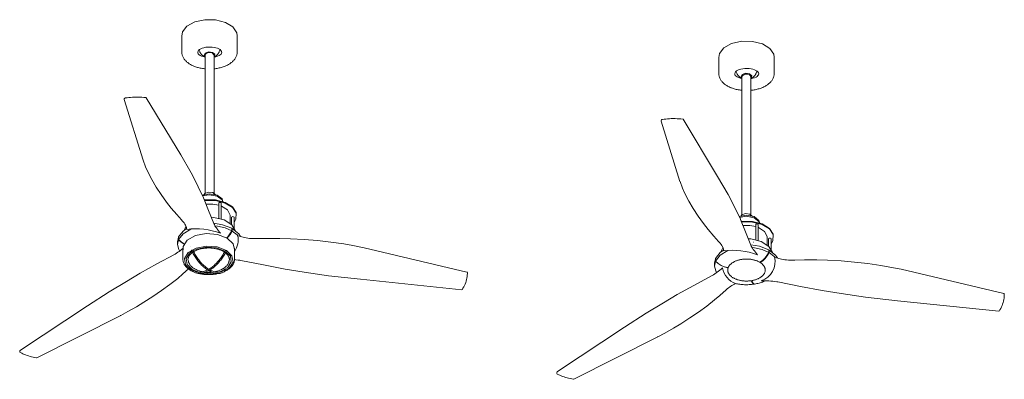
# Model space of a CAD drawing. Header units: millimetres. Extents: x 5734 to 11759, y -3204 to 7544.
# Tile 1 of 4: x 7619 to 10018, y -3204 to -2327. Entities that reach past the tile are written whole.
import ezdxf

# ---------------------------------------------------------------- set-up
doc = ezdxf.new("R2010")
doc.units = ezdxf.units.MM
doc.layers.add('E-LITE-EQPM', color=7, linetype='Continuous', lineweight=20)

# ---------------------------------------------------------------- blocks, each defined once
blk = doc.blocks.new('32100-10 - 32100-10 JUST FAN LED Matt black ceiling fan with DC motor-513688-00 Isometrico PDF')
at = {"layer": 'E-LITE-EQPM', "color": 251, "lineweight": 9, "true_color": 0x636466}
for p, q in [((2330.5, -2365.9), (2330.5, -2406.7)), ((2465.6, -2406.7), (2465.6, -2365.9)), ((2387.1, -2413.2), (2387.1, -2750.7)), ((2409, -2413.8), (2404.4, -2408)), ((2409, -2751.3), (2409, -2413.2)), ((2244.1, -2517.8), (2327.8, -2656.9)), ((2236.1, -2669.5), (2190.4, -2521.9)), ((2353.7, -2701.1), (2327.8, -2656.9)), ((2353.8, -2701.2), (2370.5, -2734.8)), ((2383.6, -2761.6), (2370.5, -2734.8)), ((2406.1, -2748.9), (2412.8, -2754.3)), ((2383.6, -2761.8), (2395.9, -2792.2)), ((2420.4, -2774.3), (2420.4, -2812.4)), ((2426.4, -2813.8), (2426.4, -2774.3)), ((2426.4, -2781.4), (2427.2, -2781.7)), ((2408.7, -2824.6), (2395.9, -2792.2)), ((2448.6, -2824.9), (2448.6, -2805.5)), ((2414.8, -2817.6), (2414.9, -2817.6)), ((2452, -2808.8), (2452, -2827)), ((2458, -2836.9), (2458, -2808.8)), ((2452.5, -2842.1), (2452.4, -2842.1)), ((2452.5, -2835.9), (2452.5, -2842.1)), ((2453.5, -2836.5), (2453.3, -2836.6)), ((2453.3, -2842.7), (2453.5, -2842.7)), ((2453.5, -2842.7), (2453.5, -2836.5)), ((2319.9, -2868.8), (2322.3, -2857.7)), ((2319.9, -2868.8), (2319.9, -2874.9)), ((2322.5, -2857.7), (2322.3, -2857.7)), ((2322.3, -2857.7), (2322.3, -2863.9)), ((2322.3, -2863.9), (2322.5, -2863.9)), ((2322.5, -2863.3), (2322.5, -2857.1)), ((2322.7, -2863.3), (2322.5, -2863.3)), ((2352.5, -2879.7), (2352.5, -2879.1)), ((2269.8, -2922.9), (2312.8, -2899.4)), ((2333.3, -2884.7), (2333.3, -2912.1)), ((2438.3, -2896.8), (2438.4, -2896.9)), ((2458.8, -2912.1), (2458.8, -2884.7)), ((3025, -2942.5), (2775, -2883.3)), ((2269.8, -2922.9), (2229.3, -2945.1)), ((2474.1, -2914.3), (2529.8, -2925.2)), ((2529.8, -2925.2), (2582.4, -2935.3)), ((2195.5, -2965.2), (2229.3, -2945.1)), ((2353.7, -2938.1), (2353.1, -2937.8)), ((2372.3, -2942.8), (2356.1, -2936.1)), ((2360.5, -2933.9), (2361.7, -2934.6)), ((2396.1, -2935.7), (2396.1, -2935.7)), ((2582.4, -2935.3), (2629.1, -2942.6)), ((2629.1, -2942.6), (2687.9, -2951.4)), ((2195.5, -2965.2), (2153.3, -2990.5)), ((2687.9, -2951.4), (2766.1, -2960.1)), ((2766.1, -2960.1), (3013.2, -2985.8)), ((2100.8, -3024.7), (2153.2, -2990.5)), ((2100.8, -3024.7), (1937.3, -3132.9)), ((1977.4, -3151.6), (2182.1, -3048.2))]:
    blk.add_line(p, q, dxfattribs=at)
for points in [[(2330.6, -2367.4, 0), (2332.2, -2357.3, 0), (2342.9, -2343.4, 0), (2362, -2332.9, 0), (2386.5, -2327.5, 0), (2412.9, -2327.8, 0), (2436.9, -2334, 0)], [(2436.9, -2334, 0), (2455.1, -2345, 0), (2464.6, -2359.2, 0), (2465.5, -2366.6, 0)], [(2330.5, -2406.7, 0), (2330.6, -2408.5, 0), (2330.8, -2410.3, 0), (2331.1, -2412, 0), (2331.5, -2413.8, 0), (2332.1, -2415.5, 0), (2332.7, -2417.2, 0), (2333.5, -2418.9, 0), (2334.4, -2420.5, 0), (2335.4, -2422.1, 0), (2336.4, -2423.7, 0), (2337.6, -2425.2, 0), (2338.9, -2426.7, 0), (2340.3, -2428.1, 0), (2341.7, -2429.5, 0), (2343.2, -2430.9, 0), (2344.9, -2432.2, 0), (2346.5, -2433.4, 0), (2348.3, -2434.7, 0), (2350.2, -2435.8, 0), (2352.1, -2436.9, 0), (2354, -2438, 0), (2356.1, -2439, 0), (2358.2, -2440, 0), (2360.2, -2440.8, 0)], [(2372.9, -2400.4, 0), (2373.2, -2402, 0), (2373.7, -2403.6, 0), (2374.2, -2405.1, 0), (2374.8, -2406.5, 0), (2375.5, -2407.8, 0), (2376.2, -2409, 0), (2377, -2410.1, 0), (2377.8, -2411.2, 0), (2378.6, -2412.2, 0), (2379.4, -2413, 0), (2380.2, -2413.9, 0), (2381, -2414.6, 0), (2381.8, -2415.3, 0), (2382.6, -2415.9, 0), (2383.4, -2416.4, 0), (2384.2, -2417, 0), (2385, -2417.4, 0), (2385.7, -2417.8, 0), (2386.5, -2418.2, 0), (2387.1, -2418.5, 0)], [(2386.9, -2417, 0), (2385.2, -2414.5, 0), (2387.4, -2408.9, 0), (2395.8, -2405.8, 0), (2405.5, -2407.1, 0)], [(2386.9, -2417, 0), (2385.2, -2414.5, 0), (2387.4, -2408.9, 0), (2395.8, -2405.8, 0), (2405.5, -2407.1, 0)], [(2404.4, -2408, 0), (2393.4, -2407.5, 0), (2387.1, -2412.6, 0), (2387.1, -2413.4, 0)], [(2405.5, -2407.1, 0), (2410.9, -2411.9, 0), (2409.1, -2417.2, 0)], [(2405.5, -2407.1, 0), (2410.9, -2411.9, 0), (2409.1, -2417.2, 0)], [(2423.2, -2400.4, 0), (2422.9, -2402, 0), (2422.4, -2403.6, 0), (2421.9, -2405.1, 0), (2421.3, -2406.5, 0), (2420.6, -2407.8, 0), (2419.9, -2409, 0), (2419.1, -2410.1, 0), (2418.3, -2411.2, 0), (2417.5, -2412.2, 0), (2416.7, -2413, 0), (2415.9, -2413.9, 0), (2415.1, -2414.6, 0), (2414.3, -2415.3, 0), (2413.5, -2415.9, 0), (2412.7, -2416.4, 0), (2411.9, -2417, 0), (2411.1, -2417.4, 0), (2410.4, -2417.8, 0), (2409.6, -2418.2, 0), (2409, -2418.5, 0)], [(2465.6, -2406.7, 0), (2465.5, -2408.5, 0), (2465.3, -2410.3, 0), (2465, -2412, 0), (2464.6, -2413.8, 0), (2464, -2415.5, 0), (2463.4, -2417.2, 0), (2462.6, -2418.9, 0), (2461.7, -2420.5, 0), (2460.7, -2422.1, 0), (2459.7, -2423.7, 0), (2458.5, -2425.2, 0), (2457.2, -2426.7, 0), (2455.8, -2428.1, 0), (2454.4, -2429.5, 0), (2452.9, -2430.9, 0), (2451.2, -2432.2, 0), (2449.6, -2433.4, 0), (2447.8, -2434.7, 0), (2445.9, -2435.8, 0), (2444, -2436.9, 0), (2442.1, -2438, 0), (2440, -2439, 0), (2437.9, -2440, 0), (2435.8, -2440.9, 0), (2433.6, -2441.7, 0), (2431.3, -2442.5, 0), (2429, -2443.3, 0), (2426.6, -2444, 0), (2424.2, -2444.6, 0), (2421.8, -2445.2, 0), (2419.3, -2445.7, 0), (2416.8, -2446.2, 0), (2414.3, -2446.6, 0), (2411.7, -2446.9, 0), (2409.2, -2447.2, 0), (2409, -2447.2, 0)], [(2387.1, -2447.2, 0), (2385.7, -2447.1, 0), (2383.2, -2446.8, 0), (2380.6, -2446.4, 0), (2378.1, -2446, 0), (2375.6, -2445.5, 0), (2373.2, -2444.9, 0), (2370.8, -2444.3, 0), (2368.4, -2443.7, 0), (2366, -2443, 0), (2363.8, -2442.2, 0), (2361.5, -2441.4, 0), (2360.2, -2440.8, 0)], [(2190.4, -2520.5, 0), (2190.9, -2519.4, 0), (2192, -2518.6, 0), (2193.3, -2518.3, 0)], [(2192.9, -2518.3, 0), (2197.2, -2517.7, 0), (2201.5, -2517.2, 0), (2205.9, -2516.8, 0), (2210.3, -2516.5, 0), (2214.8, -2516.3, 0), (2219.4, -2516.2, 0), (2224.1, -2516.2, 0), (2228.8, -2516.3, 0), (2233.5, -2516.6, 0), (2238.2, -2516.9, 0), (2243, -2517.4, 0), (2243.4, -2517.4, 0)], [(2190.4, -2521.9, 0), (2190.4, -2520.5, 0)], [(2236.1, -2669.6, 0), (2242.4, -2685.8, 0), (2248.1, -2698.6, 0)], [(2248.1, -2698.6, 0), (2257.6, -2717, 0), (2268.2, -2735.4, 0), (2280.1, -2753.7, 0), (2293.2, -2771.9, 0), (2304.6, -2786.5, 0)], [(2380.1, -2754.8, 0), (2397.6, -2751.6, 0), (2416.6, -2755, 0)], [(2381.1, -2757, 0), (2397.6, -2754.2, 0), (2416.6, -2757.6, 0)], [(2383.9, -2754.1, 0), (2386.6, -2750.9, 0), (2395.7, -2747.6, 0), (2406.1, -2748.9, 0)], [(2416.6, -2755, 0), (2428.6, -2764.2, 0), (2430.4, -2771.5, 0)], [(2416.6, -2757.6, 0), (2428.6, -2766.8, 0), (2430.3, -2771.4, 0)], [(2385.5, -2766.6, 0), (2386.8, -2766.5, 0), (2412.5, -2766.9, 0), (2436.1, -2772.9, 0)], [(2386.1, -2768, 0), (2386.8, -2768, 0), (2412.5, -2768.3, 0), (2436.1, -2774.4, 0)], [(2389.6, -2776.8, 0), (2406.4, -2776.7, 0), (2420.4, -2779.4, 0)], [(2427.2, -2781.7, 0), (2442.2, -2791.3, 0), (2448.5, -2803.8, 0), (2448.5, -2806.6, 0)], [(2436.1, -2772.9, 0), (2453.8, -2783.7, 0), (2463.1, -2797.5, 0), (2463.1, -2799, 0)], [(2436.1, -2774.4, 0), (2453.8, -2785.1, 0), (2463.1, -2799, 0), (2462.4, -2813.9, 0), (2458, -2821.4, 0)], [(2304.6, -2786.5, 0), (2318.1, -2802.6, 0), (2329.8, -2815.4, 0)], [(2339.8, -2828.4, 0), (2338, -2825.7, 0), (2336.1, -2822.9, 0), (2333.9, -2820.1, 0), (2331.6, -2817.4, 0), (2329.8, -2815.4, 0)], [(2335.9, -2841, 0), (2340.2, -2831.4, 0), (2340.6, -2831, 0)], [(2342.9, -2838.6, 0), (2341.7, -2834.1, 0), (2340.2, -2829.6, 0), (2339.6, -2828, 0)], [(2402.6, -2809.1, 0), (2408.3, -2809.5, 0), (2434.1, -2815.6, 0)], [(2408.3, -2823.5, 0), (2430.1, -2827.1, 0), (2452.5, -2835.9, 0)], [(2408.7, -2824.4, 0), (2409.9, -2827, 0), (2411.3, -2829.7, 0), (2412.9, -2832.3, 0), (2414.7, -2834.9, 0), (2416.6, -2837.6, 0), (2417.4, -2838.6, 0)], [(2452.4, -2842.1, 0), (2436.1, -2835.1, 0), (2417.2, -2830.8, 0), (2411.7, -2830.1, 0)], [(2434.1, -2815.6, 0), (2452.7, -2827.6, 0), (2461.3, -2842.9, 0)], [(2322.5, -2857.1, 0), (2333.6, -2842.9, 0), (2342.3, -2836.7, 0)], [(2322.5, -2863.3, 0), (2333.6, -2849.1, 0), (2352.5, -2837.8, 0), (2353.1, -2837.6, 0)], [(2333.6, -2888.1, 0), (2333.9, -2880, 0), (2343.6, -2864.9, 0), (2363.7, -2853.7, 0), (2390.2, -2848.7, 0), (2417.9, -2850.8, 0), (2441.3, -2859.6, 0)], [(2417.6, -2838.8, 0), (2419.8, -2842, 0), (2422.3, -2845.2, 0), (2424.7, -2848, 0)], [(2452.4, -2842.1, 0), (2447.9, -2849.7, 0), (2442.6, -2856.4, 0), (2439.9, -2859.1, 0)], [(2440.9, -2859.5, 0), (2443.5, -2857, 0), (2448.8, -2850.2, 0), (2453.3, -2842.7, 0)], [(2467.3, -2854, 0), (2465.8, -2852, 0), (2453.3, -2842.7, 0)], [(2453.5, -2836.5, 0), (2469.2, -2849.2, 0), (2473.4, -2855.9, 0)], [(2491.5, -2860.2, 0), (2483.4, -2858.4, 0), (2467.5, -2854.5, 0)], [(2322.5, -2863.9, 0), (2320.1, -2875.6, 0), (2323, -2887.2, 0), (2325.3, -2891.2, 0)], [(2322.5, -2863.9, 0), (2328.7, -2869.7, 0), (2336, -2874.4, 0), (2337.2, -2874.9, 0)], [(2337.5, -2874.3, 0), (2336.2, -2873.8, 0), (2328.9, -2869.1, 0), (2322.7, -2863.3, 0)], [(2441.3, -2859.6, 0), (2455.7, -2873.4, 0), (2458.7, -2887.2, 0)], [(2516, -2861, 0), (2510.8, -2861.1, 0), (2505.6, -2861, 0), (2500.4, -2860.8, 0), (2495.3, -2860.5, 0), (2491.5, -2860.2, 0)], [(2569.1, -2860.5, 0), (2539.7, -2860.4, 0), (2516, -2861, 0)], [(2725.5, -2874.1, 0), (2693.4, -2869.5, 0), (2661, -2865.8, 0), (2628.4, -2863, 0), (2595.7, -2861.2, 0), (2569.1, -2860.5, 0)], [(2775, -2883.3, 0), (2747.4, -2877.8, 0), (2725.5, -2874.1, 0)], [(2329.8, -2888, 0), (2327, -2890.2, 0), (2324, -2892.3, 0), (2320.9, -2894.5, 0), (2317.5, -2896.6, 0), (2314.1, -2898.7, 0), (2312.7, -2899.4, 0)], [(2333.7, -2885.1, 0), (2333.1, -2885.5, 0), (2329.9, -2887.9, 0)], [(2353.1, -2937.8, 0), (2339.4, -2924.6, 0), (2336.9, -2909.4, 0), (2346.1, -2895, 0), (2365.3, -2884.3, 0), (2390.5, -2879.5, 0), (2416.8, -2881.5, 0), (2439.1, -2889.9, 0)], [(2356.1, -2936.1, 0), (2343.4, -2923.9, 0), (2341.1, -2909.7, 0), (2349.6, -2896.3, 0), (2355.5, -2892, 0)], [(2345.5, -2912.8, 0), (2345.6, -2911.7, 0), (2345.7, -2910.5, 0), (2345.9, -2909.4, 0), (2346.2, -2908.3, 0), (2346.5, -2907.1, 0), (2346.9, -2906, 0), (2347.5, -2904.9, 0), (2348, -2903.8, 0), (2348.7, -2902.7, 0), (2349.4, -2901.7, 0), (2350.3, -2900.6, 0), (2351.1, -2899.6, 0), (2352.1, -2898.6, 0), (2353.1, -2897.6, 0), (2354.2, -2896.6, 0), (2355.4, -2895.6, 0), (2356.6, -2894.7, 0), (2357, -2894.5, 0)], [(2354.5, -2889.9, 0), (2354.4, -2889.9, 0), (2354.4, -2889.6, 0), (2354.6, -2889.2, 0), (2355, -2889, 0), (2355.6, -2888.9, 0), (2356.2, -2888.9, 0), (2356.7, -2889.1, 0), (2357.2, -2889.3, 0)], [(2394.6, -2938.3, 0), (2392.5, -2937, 0), (2390.5, -2935.6, 0), (2388.5, -2934.1, 0), (2386.5, -2932.6, 0), (2384.5, -2930.9, 0), (2382.5, -2929.2, 0), (2380.6, -2927.4, 0), (2378.6, -2925.5, 0), (2376.7, -2923.5, 0), (2374.9, -2921.5, 0), (2373, -2919.4, 0), (2371.2, -2917.2, 0), (2369.5, -2915, 0), (2367.8, -2912.7, 0), (2366.1, -2910.4, 0), (2364.5, -2908, 0), (2362.9, -2905.6, 0), (2361.4, -2903.1, 0), (2359.9, -2900.6, 0), (2358.5, -2898, 0), (2357.1, -2895.5, 0), (2355.8, -2892.9, 0), (2354.6, -2890.3, 0), (2354.5, -2889.9, 0)], [(2357.2, -2889.3, 0), (2357.5, -2889.6, 0), (2357.7, -2889.9, 0)], [(2396.1, -2935.7, 0), (2394.2, -2934.5, 0), (2392.2, -2933.2, 0), (2390.3, -2931.7, 0), (2388.3, -2930.2, 0), (2386.4, -2928.6, 0), (2384.5, -2926.9, 0), (2382.6, -2925.2, 0), (2380.7, -2923.3, 0), (2378.9, -2921.4, 0), (2377.1, -2919.4, 0), (2375.3, -2917.4, 0), (2373.6, -2915.3, 0), (2371.8, -2913.1, 0), (2370.2, -2910.9, 0), (2368.5, -2908.6, 0), (2366.9, -2906.3, 0), (2365.4, -2903.9, 0), (2363.9, -2901.5, 0), (2362.5, -2899.1, 0), (2361.1, -2896.6, 0), (2359.8, -2894.1, 0), (2358.5, -2891.5, 0), (2357.7, -2889.8, 0)], [(2358.1, -2890.5, 0), (2367.4, -2886.4, 0), (2390.9, -2881.9, 0), (2415.4, -2883.8, 0), (2435.6, -2891.4, 0)], [(2359.4, -2892.9, 0), (2360.7, -2892.1, 0), (2362.2, -2891.3, 0), (2363.7, -2890.6, 0), (2365.3, -2889.9, 0), (2367, -2889.2, 0), (2368.6, -2888.5, 0), (2370.4, -2887.9, 0), (2372.1, -2887.3, 0), (2373.9, -2886.8, 0), (2375.8, -2886.3, 0), (2377.7, -2885.9, 0), (2379.6, -2885.5, 0), (2381.5, -2885.1, 0), (2383.5, -2884.8, 0), (2385.4, -2884.5, 0), (2387.4, -2884.3, 0), (2389.5, -2884.1, 0), (2391.5, -2884, 0), (2393.5, -2883.9, 0), (2395.5, -2883.9, 0), (2397.6, -2883.9, 0), (2399.6, -2883.9, 0), (2401.6, -2884, 0), (2403.6, -2884.2, 0), (2405.6, -2884.4, 0), (2407.6, -2884.6, 0), (2409.6, -2884.9, 0), (2411.5, -2885.3, 0), (2413.5, -2885.6, 0), (2415.4, -2886.1, 0), (2417.2, -2886.5, 0), (2419.1, -2887, 0), (2420.8, -2887.6, 0), (2422.6, -2888.2, 0), (2424.3, -2888.8, 0), (2426, -2889.5, 0), (2427.6, -2890.2, 0), (2429.1, -2890.9, 0), (2430.7, -2891.7, 0), (2432.1, -2892.5, 0), (2432.6, -2892.8, 0)], [(2396.1, -2935.7, 0), (2398.1, -2934.5, 0), (2400.2, -2933.2, 0), (2402.2, -2931.9, 0), (2404.2, -2930.4, 0), (2406.2, -2928.8, 0), (2408.2, -2927.2, 0), (2410.1, -2925.5, 0), (2412.1, -2923.7, 0), (2414, -2921.8, 0), (2415.9, -2919.9, 0), (2417.7, -2917.9, 0), (2419.5, -2915.8, 0), (2421.3, -2913.7, 0), (2423, -2911.5, 0), (2424.7, -2909.2, 0), (2426.4, -2906.9, 0), (2428, -2904.6, 0), (2429.5, -2902.2, 0), (2431, -2899.8, 0), (2432.4, -2897.4, 0), (2433.8, -2894.9, 0), (2435.1, -2892.4, 0), (2435.9, -2890.7, 0)], [(2397.6, -2938.4, 0), (2399.7, -2937.1, 0), (2401.8, -2935.8, 0), (2403.9, -2934.3, 0), (2406, -2932.8, 0), (2408, -2931.2, 0), (2410.1, -2929.5, 0), (2412.1, -2927.7, 0), (2414.1, -2925.9, 0), (2416.1, -2923.9, 0), (2418, -2922, 0), (2419.9, -2919.9, 0), (2421.8, -2917.8, 0), (2423.6, -2915.6, 0), (2425.4, -2913.3, 0), (2427.1, -2911, 0), (2428.8, -2908.7, 0), (2430.4, -2906.3, 0), (2432, -2903.9, 0), (2433.6, -2901.4, 0), (2435, -2898.9, 0), (2436.4, -2896.3, 0), (2437.8, -2893.8, 0), (2439, -2891.2, 0), (2439.2, -2890.8, 0)], [(2438.2, -2893, 0), (2448.8, -2903.8, 0), (2451.1, -2918, 0), (2442.5, -2931.4, 0), (2424.7, -2941.3, 0), (2418, -2943.3, 0)], [(2434.2, -2893.8, 0), (2432.9, -2893, 0), (2432.6, -2892.8, 0)], [(2436.5, -2890.1, 0), (2436.3, -2890.3, 0), (2436.1, -2890.5, 0), (2435.9, -2890.7, 0), (2435.9, -2890.7, 0)], [(2438.9, -2890, 0), (2438.6, -2889.9, 0), (2438.3, -2889.8, 0), (2437.9, -2889.8, 0), (2437.5, -2889.8, 0), (2437.2, -2889.9, 0), (2436.8, -2890, 0), (2436.5, -2890.1, 0)], [(2446.6, -2912.8, 0), (2446.6, -2911.7, 0), (2446.5, -2910.5, 0), (2446.3, -2909.4, 0), (2446, -2908.3, 0), (2445.7, -2907.1, 0), (2445.2, -2906, 0), (2444.7, -2904.9, 0), (2444.1, -2903.8, 0), (2443.5, -2902.7, 0), (2442.7, -2901.7, 0), (2441.9, -2900.6, 0), (2441, -2899.6, 0), (2440.1, -2898.6, 0), (2439, -2897.6, 0), (2437.9, -2896.6, 0), (2436.8, -2895.6, 0)], [(2439.1, -2889.9, 0), (2452.8, -2903.1, 0), (2455.3, -2918.3, 0), (2446, -2932.7, 0), (2437, -2938.9, 0)], [(2439.2, -2890.8, 0), (2439.3, -2890.6, 0), (2439.3, -2890.4, 0), (2439.1, -2890.2, 0), (2438.9, -2890, 0)], [(2333.3, -2912.1, 0), (2333.4, -2913.6, 0), (2333.5, -2915.1, 0), (2333.8, -2916.6, 0), (2334.6, -2919.6, 0), (2335.2, -2921.1, 0), (2335.9, -2922.5, 0), (2336.6, -2923.9, 0), (2337.5, -2925.3, 0), (2338.5, -2926.7, 0), (2339.5, -2928.1, 0), (2340.6, -2929.4, 0), (2341.9, -2930.7, 0), (2343.2, -2932, 0), (2344.6, -2933.2, 0), (2346, -2934.4, 0), (2347.6, -2935.5, 0), (2349.2, -2936.6, 0), (2350.9, -2937.7, 0), (2351.2, -2937.9, 0)], [(2346.3, -2913.3, 0), (2346.4, -2914.5, 0), (2346.5, -2915.7, 0), (2346.7, -2917, 0), (2347, -2918.1, 0), (2347.4, -2919.3, 0), (2347.8, -2920.5, 0), (2348.4, -2921.7, 0), (2349, -2922.8, 0), (2349.7, -2923.9, 0), (2350.4, -2925, 0), (2351.2, -2926.1, 0), (2352.1, -2927.2, 0), (2353.1, -2928.2, 0), (2354.2, -2929.2, 0), (2355.3, -2930.2, 0), (2356.4, -2931.1, 0), (2357.7, -2932, 0), (2359, -2932.9, 0), (2360.3, -2933.8, 0), (2360.5, -2933.9, 0)], [(2445.8, -2913.3, 0), (2445.8, -2914.5, 0), (2445.7, -2915.7, 0), (2445.5, -2917, 0), (2445.2, -2918.1, 0), (2444.8, -2919.3, 0), (2444.3, -2920.5, 0), (2443.8, -2921.7, 0), (2443.2, -2922.8, 0), (2442.5, -2923.9, 0), (2441.8, -2925, 0), (2440.9, -2926.1, 0), (2440, -2927.2, 0), (2439, -2928.2, 0), (2438, -2929.2, 0), (2436.9, -2930.2, 0), (2435.7, -2931.1, 0), (2434.5, -2932, 0), (2433.2, -2932.9, 0), (2431.9, -2933.8, 0), (2430.5, -2934.6, 0), (2430.4, -2934.6, 0)], [(2458.8, -2912.1, 0), (2458.8, -2913.6, 0), (2458.6, -2915.1, 0), (2458.4, -2916.6, 0), (2458, -2918.1, 0), (2457.5, -2919.6, 0), (2457, -2921.1, 0), (2456.3, -2922.5, 0), (2455.5, -2923.9, 0), (2454.7, -2925.3, 0), (2453.7, -2926.7, 0), (2452.7, -2928.1, 0), (2451.5, -2929.4, 0), (2450.3, -2930.7, 0), (2449, -2932, 0), (2447.6, -2933.2, 0), (2446.1, -2934.4, 0), (2444.6, -2935.5, 0), (2443, -2936.6, 0), (2441.3, -2937.7, 0), (2439.5, -2938.8, 0), (2437.6, -2939.7, 0), (2435.7, -2940.7, 0), (2433.8, -2941.6, 0), (2433.5, -2941.7, 0)], [(2458.8, -2912.3, 0), (2462.6, -2912.7, 0), (2467.5, -2913.2, 0), (2472.3, -2914, 0), (2474.1, -2914.3, 0)], [(2347, -2935.1, 0), (2333.4, -2947.2, 0), (2320.5, -2958, 0)], [(2359, -2941.8, 0), (2357.5, -2941.2, 0), (2355.5, -2940.3, 0), (2353.7, -2939.3, 0), (2351.9, -2938.3, 0), (2351.2, -2937.9, 0)], [(2353.1, -2937.4, 0), (2352.4, -2936.9, 0), (2351.7, -2936.6, 0)], [(2353.5, -2936.3, 0), (2353.3, -2936.5, 0), (2353.1, -2936.7, 0), (2353, -2936.9, 0), (2352.9, -2937.1, 0), (2352.9, -2937.3, 0), (2353, -2937.5, 0), (2353.2, -2937.7, 0)], [(2353.1, -2937.5, 0), (2354.4, -2938.8, 0), (2355.8, -2939.9, 0), (2357.2, -2941, 0), (2358.7, -2941.9, 0), (2360.3, -2942.8, 0), (2362, -2943.5, 0), (2363.7, -2944.2, 0), (2365.4, -2944.7, 0), (2367.2, -2945.1, 0), (2369, -2945.4, 0), (2370.9, -2945.6, 0), (2372.8, -2945.7, 0), (2374.8, -2945.6, 0), (2376.8, -2945.5, 0), (2378.8, -2945.3, 0), (2380.8, -2944.9, 0), (2382.9, -2944.4, 0), (2384.9, -2943.9, 0), (2387, -2943.2, 0), (2389.1, -2942.4, 0), (2391.2, -2941.6, 0), (2393.3, -2940.6, 0), (2395.5, -2939.5, 0), (2396.1, -2939.2, 0)], [(2355.9, -2936.2, 0), (2355.6, -2936.1, 0), (2355.3, -2936, 0), (2354.9, -2936, 0), (2354.5, -2936, 0), (2354.2, -2936.1, 0), (2353.8, -2936.2, 0), (2353.5, -2936.3, 0)], [(2356.1, -2936.3, 0), (2357.3, -2937.3, 0), (2358.6, -2938.3, 0), (2359.9, -2939.2, 0), (2361.3, -2939.9, 0), (2362.8, -2940.6, 0), (2364.2, -2941.2, 0), (2365.8, -2941.7, 0), (2367.4, -2942.1, 0), (2369, -2942.4, 0), (2370.7, -2942.6, 0), (2372.5, -2942.7, 0), (2374.2, -2942.7, 0), (2376, -2942.5, 0), (2377.9, -2942.3, 0), (2379.8, -2942, 0), (2381.7, -2941.6, 0), (2383.6, -2941.1, 0), (2385.6, -2940.5, 0), (2387.6, -2939.8, 0), (2389.6, -2939, 0), (2391.6, -2938.1, 0), (2393.1, -2937.4, 0)], [(2361.7, -2934.6, 0), (2363.8, -2935.7, 0), (2365.8, -2936.7, 0), (2367.8, -2937.6, 0), (2369.8, -2938.4, 0), (2371.7, -2939.2, 0), (2373.6, -2939.8, 0), (2375.4, -2940.4, 0), (2377.2, -2941, 0), (2379, -2941.4, 0), (2380.7, -2941.8, 0)], [(2421.4, -2945.8, 0), (2420.9, -2946, 0), (2418.6, -2946.5, 0), (2416.3, -2947, 0), (2413.9, -2947.4, 0), (2411.5, -2947.8, 0), (2409.1, -2948.1, 0), (2406.6, -2948.4, 0), (2404.2, -2948.6, 0), (2401.7, -2948.8, 0), (2399.2, -2948.9, 0), (2396.8, -2948.9, 0), (2394.3, -2948.9, 0), (2391.8, -2948.9, 0), (2389.3, -2948.7, 0), (2386.9, -2948.5, 0), (2384.4, -2948.3, 0), (2382, -2948, 0), (2379.6, -2947.6, 0), (2377.2, -2947.2, 0), (2374.8, -2946.8, 0), (2372.5, -2946.3, 0), (2370.2, -2945.7, 0), (2368, -2945.1, 0), (2367.7, -2945, 0)], [(2417.1, -2946.1, 0), (2401.7, -2948.2, 0), (2375.3, -2946.2, 0), (2373.3, -2945.7, 0)], [(2409.7, -2944.9, 0), (2401.3, -2945.8, 0), (2381.4, -2944.7, 0)], [(2387.5, -2943, 0), (2389.2, -2943.2, 0), (2390.8, -2943.3, 0), (2392.4, -2943.5, 0), (2394.1, -2943.5, 0), (2395.7, -2943.5, 0), (2397.3, -2943.5, 0), (2398.9, -2943.5, 0), (2400.6, -2943.4, 0), (2402.2, -2943.3, 0), (2403.9, -2943.1, 0), (2404, -2943.1, 0)], [(2396.1, -2938.7, 0), (2395.7, -2938.7, 0), (2395.3, -2938.6, 0), (2394.9, -2938.5, 0), (2394.5, -2938.3, 0)], [(2396.1, -2935.7, 0), (2396.1, -2935.8, 0), (2396.1, -2936, 0), (2396.1, -2936.2, 0)], [(2396.1, -2936.2, 0), (2396.1, -2936.6, 0), (2396.1, -2937, 0), (2396.1, -2937.4, 0), (2396.1, -2937.8, 0), (2396.1, -2938.1, 0), (2396.1, -2938.4, 0), (2396.1, -2938.7, 0)], [(2396.1, -2938.7, 0), (2396.5, -2938.7, 0), (2396.9, -2938.6, 0), (2397.3, -2938.5, 0), (2397.6, -2938.3, 0)], [(2437.6, -2938.4, 0), (2436.3, -2939.6, 0), (2435, -2940.8, 0), (2433.6, -2941.8, 0), (2432.1, -2942.7, 0), (2430.6, -2943.5, 0), (2429, -2944.2, 0), (2427.3, -2944.8, 0), (2425.6, -2945.3, 0), (2423.9, -2945.7, 0), (2422.1, -2946, 0), (2420.3, -2946.1, 0), (2418.5, -2946.1, 0), (2416.6, -2946.1, 0), (2414.7, -2945.9, 0), (2412.7, -2945.6, 0), (2410.8, -2945.2, 0), (2408.8, -2944.7, 0), (2406.8, -2944.1, 0), (2404.8, -2943.4, 0), (2402.7, -2942.6, 0), (2400.7, -2941.7, 0), (2398.7, -2940.6, 0), (2396.6, -2939.5, 0), (2396.1, -2939.2, 0)], [(2396.1, -2939.2, 0), (2396.1, -2939.2, 0), (2396.1, -2939.1, 0), (2396.1, -2938.9, 0), (2396.1, -2938.7, 0)], [(2434.6, -2937.2, 0), (2433.4, -2938.2, 0), (2432.2, -2939.1, 0), (2430.9, -2939.9, 0), (2429.6, -2940.7, 0), (2428.2, -2941.3, 0), (2426.8, -2941.9, 0), (2425.3, -2942.3, 0), (2423.8, -2942.7, 0), (2422.2, -2942.9, 0), (2420.6, -2943.1, 0), (2418.9, -2943.1, 0), (2417.2, -2943.1, 0), (2415.4, -2943, 0), (2413.7, -2942.7, 0), (2411.9, -2942.4, 0), (2410, -2941.9, 0), (2408.2, -2941.4, 0), (2406.3, -2940.8, 0), (2404.4, -2940, 0), (2402.4, -2939.2, 0), (2400.5, -2938.2, 0), (2399.1, -2937.5, 0)], [(2410.5, -2942.1, 0), (2410.6, -2942, 0), (2412.3, -2941.6, 0), (2414.1, -2941.2, 0), (2415.9, -2940.7, 0), (2417.7, -2940.1, 0), (2419.6, -2939.5, 0), (2421.5, -2938.8, 0), (2423.4, -2938, 0), (2425.4, -2937.2, 0), (2427.4, -2936.2, 0), (2429.4, -2935.1, 0), (2430.4, -2934.6, 0)], [(2434.6, -2937.2, 0), (2434.6, -2937.2, 0), (2435, -2936.9, 0), (2435.6, -2936.8, 0), (2436.2, -2936.9, 0), (2436.7, -2937, 0), (2437.2, -2937.2, 0)], [(2437.2, -2937.2, 0), (2437.4, -2937.4, 0), (2437.6, -2937.6, 0), (2437.7, -2937.8, 0), (2437.8, -2938, 0), (2437.7, -2938.2, 0), (2437.6, -2938.4, 0), (2437.6, -2938.4, 0)], [(3013.6, -2985.6, 0), (3015.7, -2982.2, 0), (3017.6, -2978.8, 0), (3019.3, -2975.3, 0), (3020.9, -2971.8, 0), (3022.3, -2968.2, 0), (3023.4, -2964.6, 0), (3024.4, -2961, 0), (3025.2, -2957.3, 0), (3025.7, -2953.6, 0), (3026.1, -2950, 0), (3026.3, -2946.3, 0), (3026.3, -2944.1, 0)], [(3026.3, -2944, 0), (3025.9, -2943, 0), (3025.2, -2942.5, 0), (3025, -2942.5, 0)], [(2320.5, -2958, 0), (2301.4, -2972.9, 0), (2281.4, -2987.6, 0), (2260.3, -3002, 0), (2238.3, -3016.1, 0), (2219.8, -3027.2, 0)], [(2219.8, -3027.2, 0), (2199, -3039.1, 0), (2182.1, -3048.2, 0)], [(2180.7, -3048.1, 0), (2181.5, -3048.3, 0), (2182.2, -3048.1, 0)], [(1935.5, -3136.3, 0), (1935.6, -3134.9, 0), (1936.4, -3133.6, 0), (1937.6, -3132.7, 0)], [(1937.2, -3138.6, 0), (1936.1, -3137.6, 0), (1935.5, -3136.3, 0)], [(1937.2, -3138.6, 0), (1940.4, -3140.4, 0), (1943.5, -3141.9, 0), (1946.7, -3143.3, 0), (1950, -3144.7, 0), (1953.4, -3145.9, 0), (1957, -3147, 0), (1960.7, -3148.1, 0), (1964.6, -3149.1, 0), (1968.5, -3150, 0), (1972.5, -3150.8, 0), (1976.7, -3151.5, 0), (1977.4, -3151.6, 0)]]:
    blk.add_polyline3d(points, dxfattribs=at)
at = {"layer": 'E-LITE-EQPM', "color": 251, "true_color": 0x636466}
for centre, radius, start, end in [((2423.4, -2777.2), 4.21, 44.5496, 135.4504), ((2455, -2811.7), 4.21, 44.5496, 135.4504), ((2365, -3007.3), 170.1, 69.4467, 97.4582), ((2418.5, -2864.4), 49.4, 324.7549, 13.3505)]:
    blk.add_arc(centre, radius, start, end, dxfattribs=at)
blk.add_ellipse((2398.6, -2406.9), major_axis=(-29.2, 0), ratio=0.437529, start_param=1.93674, end_param=7.447936, dxfattribs=at)
blk = doc.blocks.new('32100 - 32100W JUST FAN Matt black ceiling fan with DC motor IoT-483089-00 Isometrico PDF')
at = {"layer": 'E-LITE-EQPM', "color": 251, "lineweight": 9, "true_color": 0x5b5b5b}
for p, q in [((2330.5, -2366.6), (2330.5, -2407.4)), ((2465.5, -2407.4), (2465.5, -2366.6)), ((2387, -2413.9), (2387, -2751.4)), ((2409, -2414.5), (2404.3, -2408.7)), ((2409, -2752), (2409, -2413.9)), ((2244, -2518.5), (2327.7, -2657.6)), ((2236, -2670.2), (2190.3, -2522.7)), ((2353.7, -2701.8), (2327.7, -2657.6)), ((2353.7, -2701.9), (2370.5, -2735.5)), ((2383.5, -2762.3), (2370.5, -2735.5)), ((2406.1, -2749.7), (2412.7, -2755.1)), ((2383.6, -2762.5), (2395.8, -2793)), ((2420.4, -2775), (2420.4, -2813.1)), ((2426.4, -2814.5), (2426.4, -2775)), ((2426.4, -2782.1), (2427.1, -2782.4)), ((2408.7, -2825.3), (2395.8, -2793)), ((2448.5, -2825.7), (2448.5, -2806.2)), ((2414.7, -2818.3), (2414.9, -2818.4)), ((2451.9, -2809.5), (2451.9, -2827.7)), ((2457.9, -2837.6), (2457.9, -2809.5)), ((2452.5, -2842.8), (2452.3, -2842.9)), ((2452.5, -2836.6), (2452.5, -2842.8)), ((2453.4, -2837.2), (2453.3, -2837.3)), ((2453.3, -2843.5), (2453.4, -2843.4)), ((2453.4, -2843.4), (2453.4, -2837.2)), ((2319.9, -2869.5), (2322.3, -2858.4)), ((2319.9, -2869.5), (2319.9, -2875.7)), ((2322.4, -2858.5), (2322.3, -2858.4)), ((2322.3, -2858.4), (2322.3, -2864.6)), ((2322.3, -2864.6), (2322.4, -2864.6)), ((2322.5, -2864), (2322.5, -2857.9)), ((2322.6, -2864.1), (2322.5, -2864)), ((2269.8, -2923.6), (2312.7, -2900.1)), ((2352.5, -2880.4), (2352.5, -2879.8)), ((3025, -2943.2), (2775, -2884.1)), ((2269.8, -2923.6), (2229.3, -2945.8)), ((2410.6, -2911.6), (2410.6, -2913.1)), ((2411.1, -2912.9), (2411.1, -2911.5)), ((2474.1, -2915), (2529.7, -2925.9)), ((2529.7, -2925.9), (2582.3, -2936.1)), ((2195.5, -2965.9), (2229.3, -2945.8)), ((2582.3, -2936.1), (2629, -2943.3)), ((2629, -2943.3), (2687.9, -2952.1)), ((2195.5, -2965.9), (2153.2, -2991.2)), ((2687.9, -2952.1), (2766.1, -2960.8)), ((2766.1, -2960.8), (3013.1, -2986.5)), ((2100.7, -3025.5), (2153.2, -2991.2)), ((2100.7, -3025.5), (1937.3, -3133.6)), ((1977.4, -3152.3), (2182, -3048.9))]:
    blk.add_line(p, q, dxfattribs=at)
for points in [[(2330.6, -2368.2, 0), (2332.2, -2358, 0), (2342.8, -2344.1, 0), (2361.9, -2333.6, 0), (2386.5, -2328.2, 0), (2412.8, -2328.6, 0), (2436.9, -2334.7, 0)], [(2436.9, -2334.7, 0), (2455.1, -2345.7, 0), (2464.5, -2359.9, 0), (2465.5, -2367.3, 0)], [(2330.5, -2407.4, 0), (2330.6, -2409.2, 0), (2330.8, -2411, 0), (2331.1, -2412.7, 0), (2331.5, -2414.5, 0), (2332, -2416.2, 0), (2332.7, -2417.9, 0), (2333.5, -2419.6, 0), (2334.3, -2421.2, 0), (2335.3, -2422.8, 0), (2336.4, -2424.4, 0), (2337.6, -2425.9, 0), (2338.9, -2427.4, 0), (2340.2, -2428.9, 0), (2341.7, -2430.3, 0), (2343.2, -2431.6, 0), (2344.8, -2432.9, 0), (2346.5, -2434.2, 0), (2348.3, -2435.4, 0), (2350.1, -2436.5, 0), (2352, -2437.7, 0), (2354, -2438.7, 0), (2356, -2439.7, 0), (2358.1, -2440.7, 0), (2360.1, -2441.5, 0)], [(2372.9, -2401.1, 0), (2373.2, -2402.7, 0), (2373.7, -2404.3, 0), (2374.2, -2405.8, 0), (2374.8, -2407.2, 0), (2375.5, -2408.5, 0), (2376.2, -2409.7, 0), (2377, -2410.9, 0), (2377.7, -2411.9, 0), (2378.5, -2412.9, 0), (2379.3, -2413.8, 0), (2380.2, -2414.6, 0), (2381, -2415.3, 0), (2381.8, -2416, 0), (2382.6, -2416.6, 0), (2383.4, -2417.2, 0), (2384.2, -2417.7, 0), (2384.9, -2418.1, 0), (2385.7, -2418.6, 0), (2386.4, -2418.9, 0), (2387, -2419.2, 0)], [(2386.9, -2417.7, 0), (2385.2, -2415.2, 0), (2387.4, -2409.6, 0), (2395.8, -2406.5, 0), (2405.5, -2407.8, 0)], [(2386.9, -2417.7, 0), (2385.2, -2415.2, 0), (2387.4, -2409.6, 0), (2395.8, -2406.5, 0), (2405.5, -2407.8, 0)], [(2404.3, -2408.7, 0), (2393.4, -2408.2, 0), (2387.1, -2413.4, 0), (2387, -2414.1, 0)], [(2405.5, -2407.8, 0), (2410.8, -2412.7, 0), (2409.1, -2417.9, 0)], [(2405.5, -2407.8, 0), (2410.8, -2412.7, 0), (2409.1, -2417.9, 0)], [(2423.2, -2401.1, 0), (2422.8, -2402.7, 0), (2422.4, -2404.3, 0), (2421.8, -2405.8, 0), (2421.2, -2407.2, 0), (2420.5, -2408.5, 0), (2419.8, -2409.7, 0), (2419.1, -2410.9, 0), (2418.3, -2411.9, 0), (2417.5, -2412.9, 0), (2416.7, -2413.8, 0), (2415.9, -2414.6, 0), (2415, -2415.3, 0), (2414.2, -2416, 0), (2413.4, -2416.6, 0), (2412.6, -2417.2, 0), (2411.9, -2417.7, 0), (2411.1, -2418.1, 0), (2410.3, -2418.6, 0), (2409.6, -2418.9, 0), (2409, -2419.2, 0)], [(2465.5, -2407.4, 0), (2465.5, -2409.2, 0), (2465.3, -2411, 0), (2465, -2412.7, 0), (2464.5, -2414.5, 0), (2464, -2416.2, 0), (2463.3, -2417.9, 0), (2462.6, -2419.6, 0), (2461.7, -2421.2, 0), (2460.7, -2422.8, 0), (2459.6, -2424.4, 0), (2458.4, -2425.9, 0), (2457.2, -2427.4, 0), (2455.8, -2428.9, 0), (2454.4, -2430.3, 0), (2452.8, -2431.6, 0), (2451.2, -2432.9, 0), (2449.5, -2434.2, 0), (2447.8, -2435.4, 0), (2445.9, -2436.5, 0), (2444, -2437.7, 0), (2442, -2438.7, 0), (2440, -2439.7, 0), (2437.9, -2440.7, 0), (2435.7, -2441.6, 0), (2433.5, -2442.5, 0), (2431.3, -2443.3, 0), (2428.9, -2444, 0), (2426.6, -2444.7, 0), (2424.2, -2445.3, 0), (2421.8, -2445.9, 0), (2419.3, -2446.4, 0), (2416.8, -2446.9, 0), (2414.3, -2447.3, 0), (2411.7, -2447.7, 0), (2409.1, -2447.9, 0), (2409, -2448, 0)], [(2387.1, -2448, 0), (2385.7, -2447.8, 0), (2383.1, -2447.5, 0), (2380.6, -2447.1, 0), (2378.1, -2446.7, 0), (2375.6, -2446.2, 0), (2373.1, -2445.7, 0), (2370.7, -2445.1, 0), (2368.3, -2444.4, 0), (2366, -2443.7, 0), (2363.7, -2442.9, 0), (2361.5, -2442.1, 0), (2360.1, -2441.5, 0)], [(2190.3, -2521.3, 0), (2190.9, -2520.1, 0), (2191.9, -2519.3, 0), (2193.2, -2519, 0)], [(2192.9, -2519.1, 0), (2197.1, -2518.4, 0), (2201.4, -2517.9, 0), (2205.8, -2517.5, 0), (2210.3, -2517.2, 0), (2214.8, -2517, 0), (2219.4, -2516.9, 0), (2224, -2516.9, 0), (2228.7, -2517.1, 0), (2233.4, -2517.3, 0), (2238.2, -2517.6, 0), (2243, -2518.1, 0), (2243.4, -2518.1, 0)], [(2190.3, -2522.7, 0), (2190.3, -2521.3, 0)], [(2236.1, -2670.3, 0), (2242.4, -2686.5, 0), (2248.1, -2699.3, 0)], [(2248.1, -2699.3, 0), (2257.5, -2717.7, 0), (2268.2, -2736.1, 0), (2280.1, -2754.4, 0), (2293.1, -2772.6, 0), (2304.5, -2787.3, 0)], [(2380.1, -2755.5, 0), (2397.6, -2752.3, 0), (2416.6, -2755.7, 0)], [(2381.1, -2757.7, 0), (2397.6, -2755, 0), (2416.6, -2758.4, 0)], [(2383.9, -2754.8, 0), (2386.6, -2751.6, 0), (2395.6, -2748.3, 0), (2406.1, -2749.7, 0)], [(2416.6, -2755.7, 0), (2428.5, -2765, 0), (2430.4, -2772.2, 0)], [(2416.6, -2758.4, 0), (2428.5, -2767.6, 0), (2430.2, -2772.1, 0)], [(2385.5, -2767.4, 0), (2386.8, -2767.2, 0), (2412.5, -2767.6, 0), (2436, -2773.6, 0)], [(2386.1, -2768.8, 0), (2386.8, -2768.7, 0), (2412.5, -2769.1, 0), (2436, -2775.1, 0)], [(2389.5, -2777.5, 0), (2406.3, -2777.5, 0), (2420.4, -2780.1, 0)], [(2427.1, -2782.4, 0), (2442.2, -2792, 0), (2448.4, -2804.5, 0), (2448.5, -2807.4, 0)], [(2436, -2773.6, 0), (2453.8, -2784.4, 0), (2463, -2798.3, 0), (2463, -2799.7, 0)], [(2436, -2775.1, 0), (2453.8, -2785.9, 0), (2463, -2799.7, 0), (2462.4, -2814.6, 0), (2458, -2822.1, 0)], [(2304.5, -2787.3, 0), (2318.1, -2803.3, 0), (2329.7, -2816.1, 0)], [(2339.8, -2829.1, 0), (2338, -2826.4, 0), (2336, -2823.6, 0), (2333.9, -2820.8, 0), (2331.5, -2818.1, 0), (2329.7, -2816.1, 0)], [(2342.9, -2839.3, 0), (2341.7, -2834.8, 0), (2340.2, -2830.3, 0), (2339.6, -2828.7, 0)], [(2402.5, -2809.8, 0), (2408.3, -2810.2, 0), (2434, -2816.3, 0)], [(2408.3, -2824.3, 0), (2430.1, -2827.8, 0), (2452.5, -2836.6, 0)], [(2408.6, -2825.2, 0), (2409.8, -2827.8, 0), (2411.2, -2830.4, 0), (2412.8, -2833, 0), (2414.6, -2835.7, 0), (2416.6, -2838.3, 0), (2417.4, -2839.3, 0)], [(2452.3, -2842.9, 0), (2436, -2835.8, 0), (2417.2, -2831.5, 0), (2411.6, -2830.8, 0)], [(2434, -2816.3, 0), (2452.6, -2828.3, 0), (2461.3, -2843.6, 0)], [(2322.5, -2857.9, 0), (2333.6, -2843.6, 0), (2342.2, -2837.5, 0)], [(2322.5, -2864, 0), (2333.6, -2849.8, 0), (2352.4, -2838.6, 0), (2353, -2838.3, 0)], [(2335.9, -2841.8, 0), (2340.2, -2832.1, 0), (2340.5, -2831.7, 0)], [(2417.5, -2839.5, 0), (2419.8, -2842.7, 0), (2422.3, -2845.9, 0), (2424.7, -2848.7, 0)], [(2452.3, -2842.9, 0), (2447.9, -2850.4, 0), (2442.6, -2857.1, 0), (2436.8, -2862.8, 0), (2430.7, -2867.1, 0)], [(2431.5, -2867.6, 0), (2437.7, -2863.3, 0), (2443.5, -2857.7, 0), (2448.8, -2851, 0), (2453.3, -2843.5, 0)], [(2467.3, -2854.7, 0), (2465.8, -2852.7, 0), (2453.3, -2843.5, 0)], [(2453.4, -2837.2, 0), (2469.1, -2849.9, 0), (2473.4, -2856.6, 0)], [(2322.4, -2864.6, 0), (2320.1, -2876.3, 0), (2323, -2887.9, 0), (2325.3, -2891.9, 0)], [(2322.4, -2864.6, 0), (2328.7, -2870.4, 0), (2336, -2875.1, 0), (2344, -2878.5, 0), (2352.5, -2880.4, 0)], [(2352.7, -2879.8, 0), (2344.3, -2877.9, 0), (2336.2, -2874.5, 0), (2328.9, -2869.8, 0), (2322.6, -2864.1, 0)], [(2371.9, -2908, 0), (2370.4, -2907.4, 0), (2369, -2906.7, 0), (2367.6, -2906, 0), (2366.2, -2905.3, 0), (2365, -2904.6, 0), (2363.7, -2903.8, 0), (2362.6, -2903, 0), (2361.4, -2902.1, 0), (2360.4, -2901.2, 0), (2359.4, -2900.4, 0), (2358.4, -2899.4, 0), (2357.5, -2898.5, 0), (2356.7, -2897.5, 0), (2355.9, -2896.5, 0), (2355.3, -2895.5, 0), (2354.6, -2894.5, 0), (2354.1, -2893.5, 0), (2353.6, -2892.4, 0), (2353.2, -2891.3, 0), (2352.9, -2890.3, 0), (2352.6, -2889.2, 0), (2352.4, -2888.1, 0), (2352.3, -2887, 0), (2352.3, -2885.9, 0), (2352.3, -2884.8, 0), (2352.4, -2883.7, 0), (2352.6, -2882.6, 0), (2352.9, -2881.5, 0), (2353.3, -2880.4, 0), (2353.7, -2879.4, 0), (2354.2, -2878.3, 0), (2354.7, -2877.3, 0), (2355.4, -2876.2, 0), (2356.1, -2875.2, 0), (2356.8, -2874.3, 0), (2357.7, -2873.3, 0), (2358.6, -2872.4, 0), (2359.5, -2871.4, 0), (2360.5, -2870.5, 0), (2361.6, -2869.7, 0), (2362.7, -2868.8, 0), (2363.9, -2868, 0), (2365.2, -2867.3, 0), (2366.5, -2866.5, 0), (2367.8, -2865.8, 0), (2369.2, -2865.1, 0), (2370.6, -2864.5, 0), (2372.1, -2863.8, 0), (2373.6, -2863.3, 0), (2375.2, -2862.7, 0), (2376.8, -2862.2, 0), (2378.4, -2861.7, 0), (2380, -2861.3, 0), (2381.7, -2860.9, 0), (2383.4, -2860.5, 0), (2385.2, -2860.2, 0), (2386.9, -2859.9, 0), (2388.7, -2859.7, 0), (2390.5, -2859.5, 0), (2392.2, -2859.4, 0), (2394, -2859.2, 0), (2395.9, -2859.2, 0), (2397.7, -2859.1, 0), (2399.5, -2859.2, 0), (2401.3, -2859.2, 0), (2403.1, -2859.3, 0), (2404.9, -2859.4, 0), (2406.7, -2859.6, 0), (2408.5, -2859.8, 0), (2410.2, -2860.1, 0), (2411.9, -2860.4, 0), (2413.7, -2860.8, 0), (2415.4, -2861.1, 0), (2417, -2861.6, 0), (2418.7, -2862, 0), (2420.3, -2862.5, 0), (2421.8, -2863, 0), (2423.4, -2863.6, 0), (2424.2, -2863.9, 0)], [(2371.9, -2908, 0), (2373.4, -2908.6, 0), (2374.9, -2909.1, 0), (2376.5, -2909.7, 0), (2378.1, -2910.1, 0), (2379.8, -2910.6, 0), (2381.4, -2911, 0), (2383.1, -2911.3, 0), (2384.9, -2911.7, 0), (2386.6, -2912, 0), (2388.4, -2912.2, 0), (2390.2, -2912.4, 0), (2392, -2912.6, 0), (2393.8, -2912.7, 0), (2395.6, -2912.8, 0), (2397.4, -2912.8, 0), (2399.2, -2912.8, 0), (2401, -2912.7, 0), (2402.8, -2912.6, 0), (2404.6, -2912.5, 0), (2406.4, -2912.3, 0), (2408.2, -2912.1, 0), (2409.9, -2911.9, 0), (2411.7, -2911.6, 0), (2413.4, -2911.2, 0), (2415.1, -2910.9, 0), (2416.8, -2910.5, 0), (2418.4, -2910, 0), (2420, -2909.5, 0), (2421.6, -2909, 0), (2423.1, -2908.4, 0), (2424.6, -2907.8, 0), (2426.1, -2907.2, 0), (2427.5, -2906.5, 0), (2428.8, -2905.8, 0), (2430.2, -2905.1, 0), (2431.4, -2904.3, 0), (2432.6, -2903.5, 0), (2433.8, -2902.7, 0), (2434.9, -2901.9, 0), (2436, -2901, 0), (2437, -2900.1, 0), (2437.9, -2899.2, 0), (2438.8, -2898.2, 0), (2439.6, -2897.2, 0), (2440.3, -2896.2, 0), (2441, -2895.2, 0), (2441.6, -2894.2, 0), (2442.1, -2893.2, 0), (2442.6, -2892.1, 0), (2442.9, -2891, 0), (2443.2, -2889.9, 0), (2443.5, -2888.9, 0), (2443.6, -2887.8, 0), (2443.7, -2886.7, 0), (2443.7, -2885.6, 0), (2443.7, -2884.4, 0), (2443.5, -2883.4, 0), (2443.3, -2882.3, 0), (2443, -2881.2, 0), (2442.7, -2880.1, 0), (2442.2, -2879, 0), (2441.7, -2878, 0), (2441.1, -2877, 0), (2440.5, -2875.9, 0), (2439.7, -2874.9, 0), (2439, -2874, 0), (2438.1, -2873, 0), (2437.2, -2872.1, 0), (2436.2, -2871.2, 0), (2435.2, -2870.3, 0), (2434.1, -2869.4, 0), (2432.9, -2868.6, 0), (2431.7, -2867.8, 0), (2430.5, -2867, 0), (2429.2, -2866.3, 0), (2427.8, -2865.6, 0), (2426.4, -2864.9, 0), (2425, -2864.3, 0), (2424.2, -2863.9, 0)], [(2491.5, -2860.9, 0), (2483.4, -2859.1, 0), (2467.5, -2855.2, 0)], [(2516, -2861.7, 0), (2510.8, -2861.8, 0), (2505.6, -2861.8, 0), (2500.4, -2861.6, 0), (2495.2, -2861.2, 0), (2491.5, -2860.9, 0)], [(2569.1, -2861.2, 0), (2539.7, -2861.1, 0), (2516, -2861.7, 0)], [(2725.4, -2874.8, 0), (2693.4, -2870.2, 0), (2661, -2866.5, 0), (2628.4, -2863.8, 0), (2595.6, -2862, 0), (2569.1, -2861.2, 0)], [(2775, -2884.1, 0), (2747.4, -2878.6, 0), (2725.4, -2874.8, 0)], [(2329.8, -2888.7, 0), (2326.9, -2890.9, 0), (2324, -2893.1, 0), (2320.8, -2895.2, 0), (2317.5, -2897.3, 0), (2314.1, -2899.4, 0), (2312.7, -2900.2, 0)], [(2339.7, -2880.9, 0), (2336.5, -2883.6, 0), (2333.1, -2886.3, 0), (2329.9, -2888.6, 0)], [(2348.6, -2934.3, 0), (2351.2, -2932, 0), (2354, -2929.6, 0), (2357, -2927.3, 0), (2360.1, -2925, 0), (2362.6, -2923.4, 0)], [(2362.4, -2923.5, 0), (2368.9, -2920.1, 0), (2371.6, -2918.7, 0)], [(2371.4, -2918.8, 0), (2373.4, -2919.2, 0), (2376.1, -2919.8, 0), (2378.9, -2920.3, 0), (2381.7, -2920.7, 0), (2384.5, -2921, 0), (2387.3, -2921.3, 0), (2390.1, -2921.5, 0), (2393, -2921.7, 0), (2395.8, -2921.7, 0), (2398.6, -2921.8, 0), (2401.4, -2921.7, 0), (2404.3, -2921.6, 0), (2407.1, -2921.4, 0), (2409.9, -2921.2, 0), (2412.7, -2920.8, 0), (2415.5, -2920.5, 0), (2417.3, -2920.2, 0)], [(2410.6, -2913.1, 0), (2413, -2917.2, 0), (2415.3, -2919.6, 0), (2417.3, -2920.2, 0), (2417.6, -2920.1, 0)], [(2417.7, -2920.1, 0), (2415.7, -2919.5, 0), (2413.5, -2917.1, 0), (2411.1, -2912.9, 0)], [(2444.2, -2912.3, 0), (2442.2, -2913.2, 0), (2439.5, -2914.2, 0), (2436.9, -2915.2, 0), (2434.2, -2916.1, 0), (2431.4, -2917, 0), (2428.7, -2917.7, 0), (2426, -2918.4, 0), (2423.2, -2919, 0), (2420.4, -2919.6, 0), (2417.6, -2920.1, 0), (2417.6, -2920.1, 0)], [(2434, -2912, 0), (2452.7, -2912.6, 0), (2457.7, -2912.9, 0), (2462.6, -2913.4, 0), (2467.4, -2914, 0), (2472.3, -2914.7, 0), (2474.1, -2915, 0)], [(2444.2, -2912.3, 0), (2447.8, -2912.5, 0)], [(2348.6, -2934.3, 0), (2333.4, -2947.9, 0), (2320.4, -2958.8, 0)], [(3013.5, -2986.3, 0), (3015.6, -2982.9, 0), (3017.6, -2979.5, 0), (3019.3, -2976, 0), (3020.9, -2972.5, 0), (3022.2, -2968.9, 0), (3023.4, -2965.3, 0), (3024.4, -2961.7, 0), (3025.1, -2958, 0), (3025.7, -2954.4, 0), (3026.1, -2950.7, 0), (3026.2, -2947, 0), (3026.2, -2944.8, 0)], [(3026.2, -2944.7, 0), (3025.9, -2943.7, 0), (3025.1, -2943.2, 0), (3024.9, -2943.2, 0)], [(2320.4, -2958.8, 0), (2301.4, -2973.7, 0), (2281.4, -2988.3, 0), (2260.3, -3002.7, 0), (2238.3, -3016.8, 0), (2219.8, -3027.9, 0)], [(2219.8, -3027.9, 0), (2199, -3039.8, 0), (2182.1, -3048.9, 0)], [(2180.6, -3048.8, 0), (2181.5, -3049, 0), (2182.2, -3048.8, 0)], [(1935.5, -3137, 0), (1935.6, -3135.6, 0), (1936.4, -3134.4, 0), (1937.5, -3133.4, 0)], [(1937.1, -3139.4, 0), (1936, -3138.3, 0), (1935.5, -3137, 0)], [(1937.1, -3139.4, 0), (1940.4, -3141.1, 0), (1943.4, -3142.6, 0), (1946.6, -3144, 0), (1949.9, -3145.4, 0), (1953.4, -3146.6, 0), (1957, -3147.8, 0), (1960.7, -3148.8, 0), (1964.5, -3149.8, 0), (1968.5, -3150.7, 0), (1972.5, -3151.5, 0), (1976.6, -3152.2, 0), (1977.4, -3152.3, 0)]]:
    blk.add_polyline3d(points, dxfattribs=at)
at = {"layer": 'E-LITE-EQPM', "color": 251, "true_color": 0x636466}
for centre, radius, start, end in [((2423.4, -2777.9), 4.21, 44.5496, 135.4504), ((2454.9, -2812.4), 4.21, 44.5496, 135.4504), ((2365, -3008), 170.1, 69.4467, 97.4582), ((2418.4, -2865.1), 49.4, 288.4005, 13.3505), ((2387.7, -2872.8), 48.6, 189.5725, 250.7008)]:
    blk.add_arc(centre, radius, start, end, dxfattribs=at)
blk.add_ellipse((2398.6, -2407.6), major_axis=(-29.2, 0), ratio=0.437529, start_param=1.93674, end_param=7.447936, dxfattribs=at)

msp = doc.modelspace()

# ---------------------------------------------------------------- block references
at = {"layer": 'E-LITE-EQPM', "color": 251, "lineweight": 9, "true_color": 0x5b5b5b}
for name, p in [('32100-10 - 32100-10 JUST FAN LED Matt black ceiling fan with DC motor-513688-00 Isometrico PDF', (5683, 0)), ('32100 - 32100W JUST FAN Matt black ceiling fan with DC motor IoT-483089-00 Isometrico PDF', (6991.5, -51.7))]:
    msp.add_blockref(name, p, dxfattribs=at)

doc.saveas('drawing.dxf')
